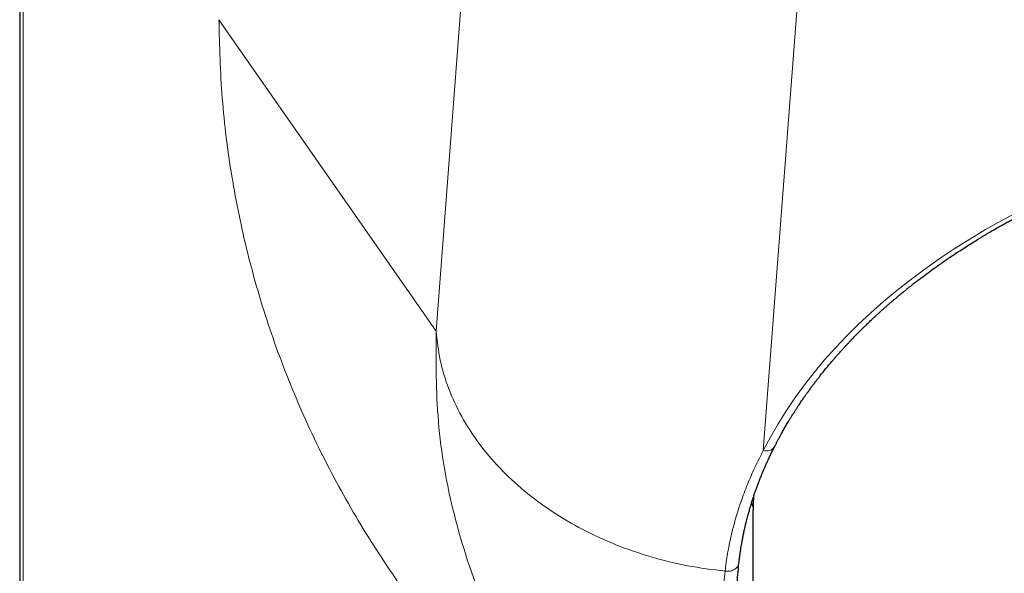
# Model space of a CAD drawing. Header units: millimetres. Extents: x 8 to 533, y 12 to 438.
# Tile 68 of 98: x 257 to 272, y 377 to 386. Entities that reach past the tile are written whole.
import ezdxf

# ---------------------------------------------------------------- set-up
doc = ezdxf.new("R2010")
doc.units = ezdxf.units.MM

msp = doc.modelspace()

# ---------------------------------------------------------------- linework, layer by layer
at = {"color": 7, "linetype": 'Continuous', "lineweight": 30}
for p, q in [((256.992, 400.073), (256.992, 280.94)), ((268.479, 378.021), (268.502, 377.955)), ((268.499, 377.818), (268.499, 374.131))]:
    msp.add_line(p, q, dxfattribs=at)
at = {"color": 252, "linetype": 'Continuous', "lineweight": 0}
for p, q in [((257.048, 390.012), (257.048, 346.873)), ((263.528, 380.717), (264.069, 387.812)), ((269.314, 387.38), (268.663, 378.843)), ((263.528, 380.717), (260.118, 385.609))]:
    msp.add_line(p, q, dxfattribs=at)
at = {"color": 7, "linetype": 'Continuous', "lineweight": 30, "flags": 128}
msp.add_lwpolyline([(268.511, 378.123), (268.503, 377.998), (268.499, 377.818)], dxfattribs=at)
at = {"color": 252, "linetype": 'Continuous', "lineweight": 0}
msp.add_arc((268.711, 378.991), 0.155, 251.9364, 326.9253, dxfattribs=at)
msp.add_ellipse((280.499, 376.352), major_axis=(12.45, 0), ratio=0.645243, start_param=1.070796, end_param=2.826322, dxfattribs=at)
for points, knots in [([(265.597, 373.777), (265.332, 374.021), (264.764, 374.544), (263.965, 375.42), (263.192, 376.385), (262.494, 377.406), (261.876, 378.476), (261.344, 379.593), (260.902, 380.748), (260.555, 381.935), (260.307, 383.146), (260.151, 384.373), (260.129, 385.197), (260.118, 385.609)], [0, 0, 0, 0, 0.080474, 0.172425, 0.264394, 0.356352, 0.448289, 0.540237, 0.63219, 0.724139, 0.816093, 0.908044, 1, 1, 1, 1]), ([(267.196, 372.333), (267.041, 372.471), (266.516, 372.939), (265.749, 373.849), (264.911, 375.068), (264.247, 376.404), (263.779, 377.822), (263.522, 379.284), (263.526, 380.244), (263.528, 380.717)], [0, 0, 0, 0, 0.0631074, 0.2139404, 0.3681337, 0.5256084, 0.6853781, 0.8449773, 1, 1, 1, 1]), ([(268.063, 376.947), (268.075, 377.039), (268.099, 377.224), (268.155, 377.498), (268.225, 377.771), (268.311, 378.041), (268.412, 378.309), (268.528, 378.576), (268.618, 378.754), (268.663, 378.843)], [0, 0, 0, 0, 0.142911, 0.285493, 0.427934, 0.570419, 0.713134, 0.856267, 1, 1, 1, 1]), ([(268.278, 377.077), (268.275, 377.061), (268.271, 377.035), (268.246, 377.003), (268.218, 376.978), (268.182, 376.96), (268.131, 376.945), (268.09, 376.946), (268.063, 376.947)], [0, 0, 0, 0, 0.193516, 0.33048, 0.470762, 0.611045, 0.748009, 1, 1, 1, 1]), ([(268.499, 374.198), (268.484, 374.232), (268.412, 374.388), (268.312, 374.67), (268.198, 375.045), (268.115, 375.423), (268.058, 375.803), (268.03, 376.185), (268.029, 376.566), (268.052, 376.82), (268.063, 376.947)], [0, 0, 0, 0, 0.037979, 0.175519, 0.313036, 0.450517, 0.587955, 0.725346, 0.862691, 1, 1, 1, 1])]:
    msp.add_open_spline(points, degree=3, knots=knots, dxfattribs=at)
at = {"color": 7, "linetype": 'Continuous', "lineweight": 30}
for points, knots in [([(268.841, 378.906), (268.849, 378.92), (268.862, 378.947), (268.883, 378.987), (268.904, 379.027), (268.927, 379.069), (268.953, 379.117), (268.984, 379.172), (269.02, 379.234), (269.054, 379.291), (269.085, 379.343), (269.113, 379.389), (269.143, 379.435), (269.172, 379.481), (269.199, 379.522), (269.223, 379.559), (269.244, 379.59), (269.26, 379.615), (269.273, 379.633), (269.281, 379.644), (269.288, 379.654), (269.293, 379.662), (269.297, 379.668), (269.301, 379.673), (269.305, 379.68), (269.311, 379.688), (269.318, 379.697), (269.327, 379.71), (269.339, 379.727), (269.353, 379.748), (269.371, 379.772), (269.393, 379.803), (269.421, 379.841), (269.454, 379.885), (269.488, 379.93), (269.522, 379.974), (269.574, 380.041), (269.646, 380.131), (269.719, 380.217), (269.771, 380.278), (269.801, 380.313), (269.832, 380.348), (269.861, 380.381), (269.887, 380.41), (269.909, 380.434), (269.928, 380.456), (269.945, 380.474), (269.96, 380.49), (269.972, 380.502), (269.981, 380.513), (269.99, 380.522), (269.999, 380.532), (270.012, 380.545), (270.027, 380.561), (270.045, 380.58), (270.066, 380.602), (270.091, 380.628), (270.122, 380.66), (270.157, 380.696), (270.196, 380.735), (270.236, 380.774), (270.278, 380.815), (270.323, 380.859), (270.37, 380.903), (270.419, 380.949), (270.469, 380.994), (270.518, 381.04), (270.565, 381.081), (270.608, 381.119), (270.65, 381.156), (270.691, 381.191), (270.731, 381.225), (270.77, 381.258), (270.809, 381.291), (270.848, 381.323), (270.888, 381.355), (270.928, 381.387), (270.961, 381.413), (270.986, 381.433), (271.002, 381.447), (271.016, 381.458), (271.028, 381.467), (271.038, 381.475), (271.05, 381.484), (271.066, 381.496), (271.086, 381.512), (271.111, 381.531), (271.166, 381.572), (271.248, 381.634), (271.345, 381.704), (271.429, 381.764), (271.502, 381.815), (271.578, 381.867), (271.66, 381.923), (271.75, 381.982), (271.847, 382.045), (271.939, 382.103), (272.024, 382.155), (272.1, 382.202), (272.18, 382.25), (272.261, 382.297), (272.341, 382.343), (272.417, 382.386), (272.489, 382.426), (272.553, 382.462), (272.611, 382.493), (272.662, 382.52), (272.709, 382.545), (272.752, 382.568), (272.787, 382.586), (272.814, 382.6), (272.834, 382.61), (272.85, 382.618), (272.862, 382.624), (272.874, 382.63), (272.888, 382.638), (272.908, 382.648), (272.934, 382.661), (272.965, 382.676), (273, 382.694), (273.051, 382.719), (273.118, 382.752), (273.202, 382.792), (273.291, 382.834), (273.387, 382.878), (273.487, 382.924), (273.592, 382.97), (273.702, 383.018), (273.814, 383.065), (273.959, 383.125), (274.133, 383.194), (274.338, 383.272), (274.532, 383.343), (274.716, 383.408), (274.89, 383.466), (275.062, 383.522), (275.234, 383.576), (275.406, 383.627), (275.61, 383.686), (275.847, 383.75), (276.117, 383.819), (276.39, 383.884), (276.665, 383.944), (276.94, 384), (277.216, 384.051), (277.492, 384.098), (277.77, 384.141), (278.024, 384.176), (278.253, 384.205), (278.458, 384.228), (278.663, 384.249), (278.869, 384.268), (279.078, 384.285), (279.291, 384.3), (279.511, 384.313), (279.738, 384.323), (279.971, 384.331), (280.167, 384.335), (280.322, 384.337), (280.434, 384.338), (280.542, 384.338), (280.646, 384.338), (280.749, 384.337), (280.85, 384.335), (280.95, 384.333), (281.044, 384.331), (281.126, 384.328), (281.198, 384.326), (281.26, 384.323), (281.324, 384.321), (281.395, 384.317), (281.476, 384.313), (281.567, 384.309), (281.665, 384.303), (281.769, 384.296), (281.879, 384.288), (281.989, 384.28), (282.098, 384.271), (282.206, 384.262), (282.315, 384.251), (282.423, 384.241), (282.529, 384.23), (282.632, 384.218), (282.761, 384.203), (282.912, 384.184), (283.085, 384.161), (283.249, 384.137), (283.405, 384.114), (283.554, 384.09), (283.699, 384.065), (283.841, 384.04), (283.984, 384.013), (284.129, 383.985), (284.247, 383.961), (284.334, 383.943), (284.394, 383.93), (284.459, 383.916), (284.529, 383.9), (284.606, 383.883), (284.689, 383.864), (284.778, 383.843), (284.872, 383.82), (284.971, 383.796), (285.075, 383.769), (285.184, 383.741), (285.298, 383.71), (285.417, 383.677), (285.543, 383.641), (285.674, 383.603), (285.811, 383.562), (285.952, 383.517), (286.098, 383.47), (286.249, 383.42), (286.35, 383.384), (286.402, 383.366)], [0, 0, 0, 0, 0.003239, 0.006255, 0.009315, 0.012524, 0.015883, 0.020506, 0.025339, 0.030365, 0.033903, 0.03753, 0.041247, 0.04494, 0.048381, 0.051051, 0.053541, 0.055852, 0.056937, 0.057881, 0.058637, 0.059277, 0.059673, 0.06007, 0.060592, 0.061239, 0.062012, 0.062911, 0.064352, 0.066031, 0.067947, 0.0701, 0.073563, 0.077148, 0.08075, 0.084369, 0.088007, 0.097175, 0.106453, 0.109392, 0.112341, 0.115295, 0.118061, 0.120546, 0.122562, 0.124345, 0.125896, 0.127215, 0.128302, 0.129157, 0.129824, 0.130644, 0.131759, 0.133149, 0.13477, 0.136623, 0.138706, 0.141511, 0.144649, 0.14809, 0.151505, 0.154802, 0.158938, 0.162871, 0.1666, 0.170939, 0.174965, 0.178677, 0.182075, 0.185257, 0.188445, 0.191646, 0.194592, 0.19755, 0.200519, 0.203499, 0.206491, 0.20942, 0.21084, 0.212067, 0.213103, 0.213947, 0.214609, 0.215367, 0.216549, 0.218042, 0.219846, 0.22196, 0.22981, 0.237421, 0.24241, 0.247314, 0.252448, 0.257905, 0.263969, 0.270388, 0.277163, 0.281899, 0.286793, 0.291848, 0.297054, 0.302102, 0.306822, 0.311213, 0.315276, 0.318638, 0.321737, 0.324572, 0.327144, 0.329452, 0.330819, 0.331991, 0.332928, 0.333629, 0.334201, 0.33497, 0.336181, 0.337706, 0.339545, 0.341684, 0.343935, 0.348507, 0.353281, 0.358521, 0.363984, 0.369671, 0.375581, 0.381714, 0.388033, 0.394305, 0.405584, 0.416581, 0.427295, 0.436622, 0.445724, 0.454603, 0.463406, 0.472209, 0.481013, 0.494459, 0.507906, 0.521353, 0.534801, 0.54825, 0.561459, 0.574669, 0.587879, 0.60109, 0.610699, 0.620307, 0.629916, 0.639526, 0.649218, 0.65912, 0.669231, 0.679831, 0.690653, 0.701695, 0.706978, 0.712202, 0.717208, 0.721994, 0.72656, 0.731472, 0.736101, 0.740447, 0.744511, 0.747505, 0.750329, 0.753216, 0.756308, 0.760257, 0.764497, 0.769027, 0.773849, 0.778961, 0.784363, 0.789226, 0.794302, 0.799445, 0.804494, 0.809448, 0.814307, 0.81907, 0.827557, 0.835724, 0.843572, 0.850894, 0.857947, 0.864872, 0.871683, 0.878382, 0.88562, 0.89272, 0.895472, 0.89835, 0.901508, 0.904946, 0.908735, 0.912815, 0.917185, 0.921846, 0.926798, 0.931944, 0.937371, 0.943079, 0.949067, 0.955466, 0.962157, 0.969141, 0.976417, 0.983985, 0.991846, 1, 1, 1, 1]), ([(268.28, 377.076), (268.282, 377.093), (268.286, 377.128), (268.293, 377.181), (268.3, 377.233), (268.308, 377.284), (268.316, 377.333), (268.324, 377.384), (268.334, 377.438), (268.345, 377.497), (268.356, 377.548), (268.365, 377.588), (268.37, 377.615), (268.376, 377.638), (268.38, 377.657), (268.384, 377.673), (268.387, 377.686), (268.389, 377.696), (268.392, 377.706), (268.395, 377.718), (268.399, 377.734), (268.403, 377.752), (268.408, 377.772), (268.413, 377.792), (268.419, 377.811), (268.424, 377.83), (268.429, 377.849), (268.436, 377.873), (268.444, 377.903), (268.454, 377.939), (268.466, 377.977), (268.479, 378.019), (268.492, 378.063), (268.505, 378.102), (268.517, 378.137), (268.527, 378.166), (268.536, 378.193), (268.545, 378.217), (268.552, 378.238), (268.559, 378.256), (268.564, 378.271), (268.569, 378.284), (268.573, 378.293), (268.576, 378.302), (268.579, 378.31), (268.582, 378.319), (268.586, 378.328), (268.591, 378.341), (268.597, 378.358), (268.605, 378.38), (268.616, 378.406), (268.628, 378.436), (268.642, 378.471), (268.659, 378.511), (268.677, 378.555), (268.698, 378.604), (268.722, 378.656), (268.748, 378.713), (268.776, 378.773), (268.808, 378.838), (268.83, 378.883), (268.841, 378.906)], [0, 0, 0, 0, 0.027317, 0.055915, 0.084125, 0.111208, 0.137193, 0.163908, 0.193266, 0.225262, 0.259892, 0.27598, 0.290477, 0.303048, 0.313695, 0.322419, 0.329116, 0.33396, 0.338706, 0.345753, 0.354001, 0.364092, 0.375087, 0.385903, 0.396536, 0.406989, 0.417261, 0.427352, 0.446304, 0.465806, 0.486858, 0.50946, 0.533612, 0.559313, 0.575183, 0.591283, 0.60604, 0.619237, 0.630873, 0.640949, 0.649466, 0.656422, 0.66114, 0.665631, 0.670249, 0.674993, 0.679943, 0.686227, 0.695826, 0.707797, 0.722141, 0.738857, 0.758316, 0.780237, 0.804622, 0.831473, 0.860794, 0.892, 0.925598, 0.961595, 1, 1, 1, 1]), ([(268.25, 376.544), (268.251, 376.599), (268.252, 376.716), (268.262, 376.893), (268.274, 377.015), (268.28, 377.076)], [0, 0, 0, 0, 0.3122897, 0.6561514, 1, 1, 1, 1])]:
    msp.add_open_spline(points, degree=3, knots=knots, dxfattribs=at)
at = {"color": 252, "linetype": 'Continuous', "lineweight": 0}
msp.add_open_spline([(268.063, 376.947), (267.866, 376.972), (267.472, 377.022), (266.897, 377.165), (266.345, 377.355), (265.824, 377.595), (265.341, 377.879), (264.903, 378.203), (264.517, 378.564), (264.187, 378.956), (263.918, 379.373), (263.716, 379.81), (263.578, 380.26), (263.545, 380.564), (263.528, 380.717)], degree=3, dxfattribs=at)

doc.saveas('drawing.dxf')
